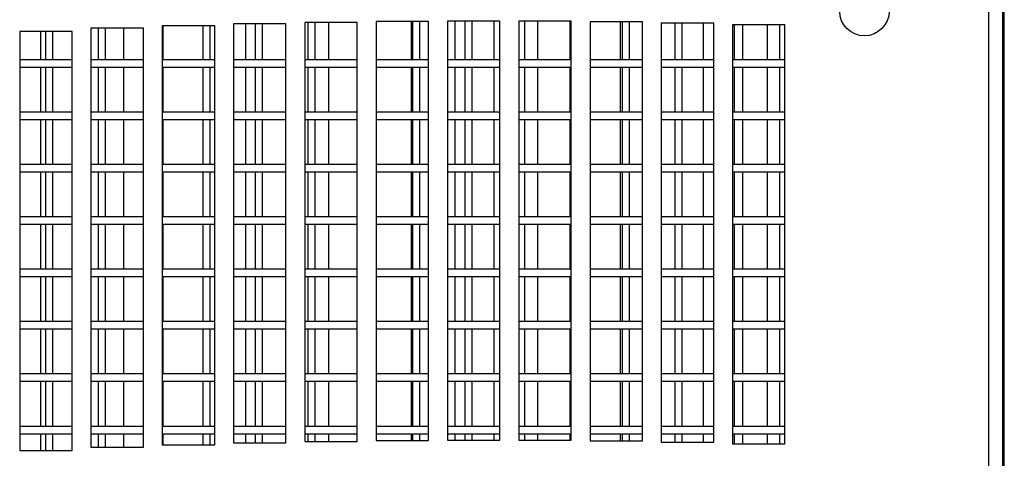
# Model space of a CAD drawing. Extents: x 21 to 164, y 8 to 115.
# Tile 26 of 53: x 35.94 to 40.64, y 49.34 to 51.44. Entities that reach past the tile are written whole.
import ezdxf

# ---------------------------------------------------------------- set-up
doc = ezdxf.new("R2010")
doc.units = 0
doc.layers.add('BODY', color=3, linetype='CONTINUOUS')

msp = doc.modelspace()

# ---------------------------------------------------------------- linework, layer by layer
at = {"layer": 'BODY', "linetype": 'CONTINUOUS'}
for p, q in [((40.6325, 13.7532), (40.6325, 65.6757)), ((40.5655, 13.7834), (40.5655, 65.6454)), ((40.6345, 64.8314), (40.6345, 14.6214)), ((40.6395, 45.9209), (40.6395, 51.7619)), ((37.3038, 51.4228), (37.3038, 49.4228)), ((37.5538, 51.4228), (37.3038, 51.4228)), ((37.3175, 51.4228), (37.3175, 51.2444)), ((37.3525, 51.2444), (37.3525, 51.4228)), ((37.4158, 51.4228), (37.4158, 51.2444)), ((37.5538, 49.4228), (37.5538, 51.4228)), ((37.6438, 51.4272), (37.6438, 49.4272)), ((37.8938, 51.4272), (37.6438, 51.4272)), ((37.8108, 51.4272), (37.8108, 51.2444)), ((37.8175, 51.4272), (37.8175, 51.2444)), ((37.8525, 51.2444), (37.8525, 51.4272)), ((37.8938, 49.4272), (37.8938, 51.4272)), ((37.9838, 51.429), (37.9838, 49.429)), ((38.2338, 51.429), (37.9838, 51.429)), ((38.0183, 51.429), (38.0183, 51.2444)), ((38.0675, 51.429), (38.0675, 51.2444)), ((38.1025, 51.2444), (38.1025, 51.429)), ((38.2058, 51.429), (38.2058, 51.2444)), ((38.2338, 49.429), (38.2338, 51.429)), ((38.3238, 51.4282), (38.3238, 49.4282)), ((38.5738, 51.4282), (38.3238, 51.4282)), ((38.3525, 51.2444), (38.3525, 51.4282)), ((38.4133, 51.4282), (38.4133, 51.2444)), ((38.5675, 51.4282), (38.5675, 51.2444)), ((38.5738, 49.4282), (38.5738, 51.4282)), ((38.6638, 51.4248), (38.6638, 49.4248)), ((38.9138, 51.4248), (38.6638, 51.4248)), ((38.8083, 51.4248), (38.8083, 51.2444)), ((38.8175, 51.4248), (38.8175, 51.2444)), ((38.8525, 51.2444), (38.8525, 51.4248)), ((38.9138, 49.4248), (38.9138, 51.4248)), ((39.0038, 51.4189), (39.0038, 49.4189)), ((39.2538, 51.4189), (39.0038, 51.4189)), ((39.0675, 51.4189), (39.0675, 51.2444)), ((39.1025, 51.2444), (39.1025, 51.4189)), ((39.2033, 51.4189), (39.2033, 51.2444)), ((39.2538, 49.4189), (39.2538, 51.4189)), ((35.9438, 51.3797), (35.9438, 49.3797)), ((36.1938, 51.3797), (35.9438, 51.3797)), ((36.0433, 51.3797), (36.0433, 51.2444)), ((36.0675, 51.3797), (36.0675, 51.2444)), ((36.1025, 51.2444), (36.1025, 51.3797)), ((36.1938, 49.3797), (36.1938, 51.3797)), ((36.2838, 51.3943), (36.2838, 49.3943)), ((36.5338, 51.3943), (36.2838, 51.3943)), ((36.3175, 51.3943), (36.3175, 51.2444)), ((36.3525, 51.2444), (36.3525, 51.3943)), ((36.4383, 51.3943), (36.4383, 51.2444)), ((36.5338, 49.3943), (36.5338, 51.3943)), ((36.6238, 51.4064), (36.6238, 49.4064)), ((36.8738, 51.4064), (36.6238, 51.4064)), ((36.6258, 51.4064), (36.6258, 51.2444)), ((36.8175, 51.4064), (36.8175, 51.2444)), ((36.8525, 51.2444), (36.8525, 51.4064)), ((36.8738, 49.4064), (36.8738, 51.4064)), ((36.9638, 51.4159), (36.9638, 49.4159)), ((37.2138, 51.4159), (36.9638, 51.4159)), ((37.0208, 51.4159), (37.0208, 51.2444)), ((37.0675, 51.4159), (37.0675, 51.2444)), ((37.1025, 51.2444), (37.1025, 51.4159)), ((37.2138, 49.4159), (37.2138, 51.4159)), ((39.5925, 51.4104), (39.3425, 51.4104)), ((39.3425, 51.4104), (39.3425, 49.4104)), ((39.3525, 51.2444), (39.3525, 51.4104)), ((39.3908, 51.4104), (39.3908, 51.2444)), ((39.5095, 51.2444), (39.5095, 51.4104)), ((39.5675, 51.4104), (39.5675, 51.2444)), ((39.5925, 49.4104), (39.5925, 51.4104)), ((36.1938, 51.2444), (35.9438, 51.2444)), ((36.5338, 51.2444), (36.2838, 51.2444)), ((36.8738, 51.2444), (36.6238, 51.2444)), ((37.2138, 51.2444), (36.9638, 51.2444)), ((37.5538, 51.2444), (37.3038, 51.2444)), ((37.8938, 51.2444), (37.6438, 51.2444)), ((38.2338, 51.2444), (37.9838, 51.2444)), ((38.5738, 51.2444), (38.3238, 51.2444)), ((38.9138, 51.2444), (38.6638, 51.2444)), ((39.2538, 51.2444), (39.0038, 51.2444)), ((39.5925, 51.2444), (39.3425, 51.2444)), ((35.9438, 51.2094), (36.1938, 51.2094)), ((36.0433, 51.2094), (36.0433, 50.9944)), ((36.0675, 51.2094), (36.0675, 50.9944)), ((36.1025, 50.9944), (36.1025, 51.2094)), ((36.2838, 51.2094), (36.5338, 51.2094)), ((36.3175, 51.2094), (36.3175, 50.9944)), ((36.3525, 50.9944), (36.3525, 51.2094)), ((36.4383, 51.2094), (36.4383, 50.9944)), ((36.6238, 51.2094), (36.8738, 51.2094)), ((36.6258, 51.2094), (36.6258, 50.9944)), ((36.8175, 51.2094), (36.8175, 50.9944)), ((36.8525, 50.9944), (36.8525, 51.2094)), ((36.9638, 51.2094), (37.2138, 51.2094)), ((37.0208, 51.2094), (37.0208, 50.9944)), ((37.0675, 51.2094), (37.0675, 50.9944)), ((37.1025, 50.9944), (37.1025, 51.2094)), ((37.3038, 51.2094), (37.5538, 51.2094)), ((37.3175, 51.2094), (37.3175, 50.9944)), ((37.3525, 50.9944), (37.3525, 51.2094)), ((37.4158, 51.2094), (37.4158, 50.9944)), ((37.6438, 51.2094), (37.8938, 51.2094)), ((37.8108, 51.2094), (37.8108, 50.9944)), ((37.8175, 51.2094), (37.8175, 50.9944)), ((37.8525, 50.9944), (37.8525, 51.2094)), ((37.9838, 51.2094), (38.2338, 51.2094)), ((38.0183, 51.2094), (38.0183, 50.9944)), ((38.0675, 51.2094), (38.0675, 50.9944)), ((38.1025, 50.9944), (38.1025, 51.2094)), ((38.2058, 51.2094), (38.2058, 50.9944)), ((38.3238, 51.2094), (38.5738, 51.2094)), ((38.3525, 50.9944), (38.3525, 51.2094)), ((38.4133, 51.2094), (38.4133, 50.9944)), ((38.5675, 51.2094), (38.5675, 50.9944)), ((38.6638, 51.2094), (38.9138, 51.2094)), ((38.8083, 51.2094), (38.8083, 50.9944)), ((38.8175, 51.2094), (38.8175, 50.9944)), ((38.8525, 50.9944), (38.8525, 51.2094)), ((39.0038, 51.2094), (39.2538, 51.2094)), ((39.0675, 51.2094), (39.0675, 50.9944)), ((39.1025, 50.9944), (39.1025, 51.2094)), ((39.2033, 51.2094), (39.2033, 50.9944)), ((39.3425, 51.2094), (39.5925, 51.2094)), ((39.3525, 50.9944), (39.3525, 51.2094)), ((39.3908, 51.2094), (39.3908, 50.9944)), ((39.5095, 50.9944), (39.5095, 51.2094)), ((39.5675, 51.2094), (39.5675, 50.9944)), ((36.1938, 50.9944), (35.9438, 50.9944)), ((35.9438, 50.9594), (36.1938, 50.9594)), ((36.0433, 50.9594), (36.0433, 50.7444)), ((36.0675, 50.9594), (36.0675, 50.7444)), ((36.1025, 50.7444), (36.1025, 50.9594)), ((36.5338, 50.9944), (36.2838, 50.9944)), ((36.2838, 50.9594), (36.5338, 50.9594)), ((36.3175, 50.9594), (36.3175, 50.7444)), ((36.3525, 50.7444), (36.3525, 50.9594)), ((36.4383, 50.9594), (36.4383, 50.7444)), ((36.8738, 50.9944), (36.6238, 50.9944)), ((36.6238, 50.9594), (36.8738, 50.9594)), ((36.6258, 50.9594), (36.6258, 50.7444)), ((36.8175, 50.9594), (36.8175, 50.7444)), ((36.8525, 50.7444), (36.8525, 50.9594)), ((37.2138, 50.9944), (36.9638, 50.9944)), ((36.9638, 50.9594), (37.2138, 50.9594)), ((37.0208, 50.9594), (37.0208, 50.7444)), ((37.0675, 50.9594), (37.0675, 50.7444)), ((37.1025, 50.7444), (37.1025, 50.9594)), ((37.5538, 50.9944), (37.3038, 50.9944)), ((37.3038, 50.9594), (37.5538, 50.9594)), ((37.3175, 50.9594), (37.3175, 50.7444)), ((37.3525, 50.7444), (37.3525, 50.9594)), ((37.4158, 50.9594), (37.4158, 50.7444)), ((37.8938, 50.9944), (37.6438, 50.9944)), ((37.6438, 50.9594), (37.8938, 50.9594)), ((37.8108, 50.9594), (37.8108, 50.7444)), ((37.8175, 50.9594), (37.8175, 50.7444)), ((37.8525, 50.7444), (37.8525, 50.9594)), ((38.2338, 50.9944), (37.9838, 50.9944)), ((37.9838, 50.9594), (38.2338, 50.9594)), ((38.0183, 50.9594), (38.0183, 50.7444)), ((38.0675, 50.9594), (38.0675, 50.7444)), ((38.1025, 50.7444), (38.1025, 50.9594)), ((38.2058, 50.9594), (38.2058, 50.7444)), ((38.5738, 50.9944), (38.3238, 50.9944)), ((38.3238, 50.9594), (38.5738, 50.9594)), ((38.3525, 50.7444), (38.3525, 50.9594)), ((38.4133, 50.9594), (38.4133, 50.7444)), ((38.5675, 50.9594), (38.5675, 50.7444)), ((38.9138, 50.9944), (38.6638, 50.9944)), ((38.6638, 50.9594), (38.9138, 50.9594)), ((38.8083, 50.9594), (38.8083, 50.7444)), ((38.8175, 50.9594), (38.8175, 50.7444)), ((38.8525, 50.7444), (38.8525, 50.9594)), ((39.2538, 50.9944), (39.0038, 50.9944)), ((39.0038, 50.9594), (39.2538, 50.9594)), ((39.0675, 50.9594), (39.0675, 50.7444)), ((39.1025, 50.7444), (39.1025, 50.9594)), ((39.2033, 50.9594), (39.2033, 50.7444)), ((39.5925, 50.9944), (39.3425, 50.9944)), ((39.3425, 50.9594), (39.5925, 50.9594)), ((39.3525, 50.7444), (39.3525, 50.9594)), ((39.3908, 50.9594), (39.3908, 50.7444)), ((39.5095, 50.7444), (39.5095, 50.9594)), ((39.5675, 50.9594), (39.5675, 50.7444)), ((36.1938, 50.7444), (35.9438, 50.7444)), ((36.5338, 50.7444), (36.2838, 50.7444)), ((36.8738, 50.7444), (36.6238, 50.7444)), ((37.2138, 50.7444), (36.9638, 50.7444)), ((37.5538, 50.7444), (37.3038, 50.7444)), ((37.8938, 50.7444), (37.6438, 50.7444)), ((38.2338, 50.7444), (37.9838, 50.7444)), ((38.5738, 50.7444), (38.3238, 50.7444)), ((38.9138, 50.7444), (38.6638, 50.7444)), ((39.2538, 50.7444), (39.0038, 50.7444)), ((39.5925, 50.7444), (39.3425, 50.7444)), ((35.9438, 50.7094), (36.1938, 50.7094)), ((36.0433, 50.7094), (36.0433, 50.4944)), ((36.0675, 50.7094), (36.0675, 50.4944)), ((36.1025, 50.4944), (36.1025, 50.7094)), ((36.2838, 50.7094), (36.5338, 50.7094)), ((36.3175, 50.7094), (36.3175, 50.4944)), ((36.3525, 50.4944), (36.3525, 50.7094)), ((36.4383, 50.7094), (36.4383, 50.4944)), ((36.6238, 50.7094), (36.8738, 50.7094)), ((36.6258, 50.7094), (36.6258, 50.4944)), ((36.8175, 50.7094), (36.8175, 50.4944)), ((36.8525, 50.4944), (36.8525, 50.7094)), ((36.9638, 50.7094), (37.2138, 50.7094)), ((37.0208, 50.7094), (37.0208, 50.4944)), ((37.0675, 50.7094), (37.0675, 50.4944)), ((37.1025, 50.4944), (37.1025, 50.7094)), ((37.3038, 50.7094), (37.5538, 50.7094)), ((37.3175, 50.7094), (37.3175, 50.4944)), ((37.3525, 50.4944), (37.3525, 50.7094)), ((37.4158, 50.7094), (37.4158, 50.4944)), ((37.6438, 50.7094), (37.8938, 50.7094)), ((37.8108, 50.7094), (37.8108, 50.4944)), ((37.8175, 50.7094), (37.8175, 50.4944)), ((37.8525, 50.4944), (37.8525, 50.7094)), ((37.9838, 50.7094), (38.2338, 50.7094)), ((38.0183, 50.7094), (38.0183, 50.4944)), ((38.0675, 50.7094), (38.0675, 50.4944)), ((38.1025, 50.4944), (38.1025, 50.7094)), ((38.2058, 50.7094), (38.2058, 50.4944)), ((38.3238, 50.7094), (38.5738, 50.7094)), ((38.3525, 50.4944), (38.3525, 50.7094)), ((38.4133, 50.7094), (38.4133, 50.4944)), ((38.5675, 50.7094), (38.5675, 50.4944)), ((38.6638, 50.7094), (38.9138, 50.7094)), ((38.8083, 50.7094), (38.8083, 50.4944)), ((38.8175, 50.7094), (38.8175, 50.4944)), ((38.8525, 50.4944), (38.8525, 50.7094)), ((39.0038, 50.7094), (39.2538, 50.7094)), ((39.0675, 50.7094), (39.0675, 50.4944)), ((39.1025, 50.4944), (39.1025, 50.7094)), ((39.2033, 50.7094), (39.2033, 50.4944)), ((39.3425, 50.7094), (39.5925, 50.7094)), ((39.3525, 50.4944), (39.3525, 50.7094)), ((39.3908, 50.7094), (39.3908, 50.4944)), ((39.5095, 50.4944), (39.5095, 50.7094)), ((39.5675, 50.7094), (39.5675, 50.4944)), ((36.1938, 50.4944), (35.9438, 50.4944)), ((36.5338, 50.4944), (36.2838, 50.4944)), ((36.8738, 50.4944), (36.6238, 50.4944)), ((37.2138, 50.4944), (36.9638, 50.4944)), ((37.5538, 50.4944), (37.3038, 50.4944)), ((37.8938, 50.4944), (37.6438, 50.4944)), ((38.2338, 50.4944), (37.9838, 50.4944)), ((38.5738, 50.4944), (38.3238, 50.4944)), ((38.9138, 50.4944), (38.6638, 50.4944)), ((39.2538, 50.4944), (39.0038, 50.4944)), ((39.5925, 50.4944), (39.3425, 50.4944)), ((35.9438, 50.4594), (36.1938, 50.4594)), ((36.0433, 50.4594), (36.0433, 50.2444)), ((36.0675, 50.4594), (36.0675, 50.2444)), ((36.1025, 50.2444), (36.1025, 50.4594)), ((36.2838, 50.4594), (36.5338, 50.4594)), ((36.3175, 50.4594), (36.3175, 50.2444)), ((36.3525, 50.2444), (36.3525, 50.4594)), ((36.4383, 50.4594), (36.4383, 50.2444)), ((36.6238, 50.4594), (36.8738, 50.4594)), ((36.6258, 50.4594), (36.6258, 50.2444)), ((36.8175, 50.4594), (36.8175, 50.2444)), ((36.8525, 50.2444), (36.8525, 50.4594)), ((36.9638, 50.4594), (37.2138, 50.4594)), ((37.0208, 50.4594), (37.0208, 50.2444)), ((37.0675, 50.4594), (37.0675, 50.2444)), ((37.1025, 50.2444), (37.1025, 50.4594)), ((37.3038, 50.4594), (37.5538, 50.4594)), ((37.3175, 50.4594), (37.3175, 50.2444)), ((37.3525, 50.2444), (37.3525, 50.4594)), ((37.4158, 50.4594), (37.4158, 50.2444)), ((37.6438, 50.4594), (37.8938, 50.4594)), ((37.8108, 50.4594), (37.8108, 50.2444)), ((37.8175, 50.4594), (37.8175, 50.2444)), ((37.8525, 50.2444), (37.8525, 50.4594)), ((37.9838, 50.4594), (38.2338, 50.4594)), ((38.0183, 50.4594), (38.0183, 50.2444)), ((38.0675, 50.4594), (38.0675, 50.2444)), ((38.1025, 50.2444), (38.1025, 50.4594)), ((38.2058, 50.4594), (38.2058, 50.2444)), ((38.3238, 50.4594), (38.5738, 50.4594)), ((38.3525, 50.2444), (38.3525, 50.4594)), ((38.4133, 50.4594), (38.4133, 50.2444)), ((38.5675, 50.4594), (38.5675, 50.2444)), ((38.6638, 50.4594), (38.9138, 50.4594)), ((38.8083, 50.4594), (38.8083, 50.2444)), ((38.8175, 50.4594), (38.8175, 50.2444)), ((38.8525, 50.2444), (38.8525, 50.4594)), ((39.0038, 50.4594), (39.2538, 50.4594)), ((39.0675, 50.4594), (39.0675, 50.2444)), ((39.1025, 50.2444), (39.1025, 50.4594)), ((39.2033, 50.4594), (39.2033, 50.2444)), ((39.3425, 50.4594), (39.5925, 50.4594)), ((39.3525, 50.2444), (39.3525, 50.4594)), ((39.3908, 50.4594), (39.3908, 50.2444)), ((39.5095, 50.2444), (39.5095, 50.4594)), ((39.5675, 50.4594), (39.5675, 50.2444)), ((36.1938, 50.2444), (35.9438, 50.2444)), ((36.5338, 50.2444), (36.2838, 50.2444)), ((36.8738, 50.2444), (36.6238, 50.2444)), ((37.2138, 50.2444), (36.9638, 50.2444)), ((37.5538, 50.2444), (37.3038, 50.2444)), ((37.8938, 50.2444), (37.6438, 50.2444)), ((38.2338, 50.2444), (37.9838, 50.2444)), ((38.5738, 50.2444), (38.3238, 50.2444)), ((38.9138, 50.2444), (38.6638, 50.2444)), ((39.2538, 50.2444), (39.0038, 50.2444)), ((39.5925, 50.2444), (39.3425, 50.2444)), ((35.9438, 50.2094), (36.1938, 50.2094)), ((36.0433, 50.2094), (36.0433, 49.9944)), ((36.0675, 50.2094), (36.0675, 49.9944)), ((36.1025, 49.9944), (36.1025, 50.2094)), ((36.2838, 50.2094), (36.5338, 50.2094)), ((36.3175, 50.2094), (36.3175, 49.9944)), ((36.3525, 49.9944), (36.3525, 50.2094)), ((36.4383, 50.2094), (36.4383, 49.9944)), ((36.6238, 50.2094), (36.8738, 50.2094)), ((36.6258, 50.2094), (36.6258, 49.9944)), ((36.8175, 50.2094), (36.8175, 49.9944)), ((36.8525, 49.9944), (36.8525, 50.2094)), ((36.9638, 50.2094), (37.2138, 50.2094)), ((37.0208, 50.2094), (37.0208, 49.9944)), ((37.0675, 50.2094), (37.0675, 49.9944)), ((37.1025, 49.9944), (37.1025, 50.2094)), ((37.3038, 50.2094), (37.5538, 50.2094)), ((37.3175, 50.2094), (37.3175, 49.9944)), ((37.3525, 49.9944), (37.3525, 50.2094)), ((37.4158, 50.2094), (37.4158, 49.9944)), ((37.6438, 50.2094), (37.8938, 50.2094)), ((37.8108, 50.2094), (37.8108, 49.9944)), ((37.8175, 50.2094), (37.8175, 49.9944)), ((37.8525, 49.9944), (37.8525, 50.2094)), ((37.9838, 50.2094), (38.2338, 50.2094)), ((38.0183, 50.2094), (38.0183, 49.9944)), ((38.0675, 50.2094), (38.0675, 49.9944)), ((38.1025, 49.9944), (38.1025, 50.2094)), ((38.2058, 50.2094), (38.2058, 49.9944)), ((38.3238, 50.2094), (38.5738, 50.2094)), ((38.3525, 49.9944), (38.3525, 50.2094)), ((38.4133, 50.2094), (38.4133, 49.9944)), ((38.5675, 50.2094), (38.5675, 49.9944)), ((38.6638, 50.2094), (38.9138, 50.2094)), ((38.8083, 50.2094), (38.8083, 49.9944)), ((38.8175, 50.2094), (38.8175, 49.9944)), ((38.8525, 49.9944), (38.8525, 50.2094)), ((39.0038, 50.2094), (39.2538, 50.2094)), ((39.0675, 50.2094), (39.0675, 49.9944)), ((39.1025, 49.9944), (39.1025, 50.2094)), ((39.2033, 50.2094), (39.2033, 49.9944)), ((39.3425, 50.2094), (39.5925, 50.2094)), ((39.3525, 49.9944), (39.3525, 50.2094)), ((39.3908, 50.2094), (39.3908, 49.9944)), ((39.5095, 49.9944), (39.5095, 50.2094)), ((39.5675, 50.2094), (39.5675, 49.9944)), ((36.1938, 49.9944), (35.9438, 49.9944)), ((36.5338, 49.9944), (36.2838, 49.9944)), ((36.8738, 49.9944), (36.6238, 49.9944)), ((37.2138, 49.9944), (36.9638, 49.9944)), ((37.5538, 49.9944), (37.3038, 49.9944)), ((37.8938, 49.9944), (37.6438, 49.9944)), ((38.2338, 49.9944), (37.9838, 49.9944)), ((38.5738, 49.9944), (38.3238, 49.9944)), ((38.9138, 49.9944), (38.6638, 49.9944)), ((39.2538, 49.9944), (39.0038, 49.9944)), ((39.5925, 49.9944), (39.3425, 49.9944)), ((35.9438, 49.9594), (36.1938, 49.9594)), ((36.0433, 49.9594), (36.0433, 49.7444)), ((36.0675, 49.9594), (36.0675, 49.7444)), ((36.1025, 49.7444), (36.1025, 49.9594)), ((36.2838, 49.9594), (36.5338, 49.9594)), ((36.3175, 49.9594), (36.3175, 49.7444)), ((36.3525, 49.7444), (36.3525, 49.9594)), ((36.4383, 49.9594), (36.4383, 49.7444)), ((36.6238, 49.9594), (36.8738, 49.9594)), ((36.6258, 49.9594), (36.6258, 49.7444)), ((36.8175, 49.9594), (36.8175, 49.7444)), ((36.8525, 49.7444), (36.8525, 49.9594)), ((36.9638, 49.9594), (37.2138, 49.9594)), ((37.0208, 49.9594), (37.0208, 49.7444)), ((37.0675, 49.9594), (37.0675, 49.7444)), ((37.1025, 49.7444), (37.1025, 49.9594)), ((37.3038, 49.9594), (37.5538, 49.9594)), ((37.3175, 49.9594), (37.3175, 49.7444)), ((37.3525, 49.7444), (37.3525, 49.9594)), ((37.4158, 49.9594), (37.4158, 49.7444)), ((37.6438, 49.9594), (37.8938, 49.9594)), ((37.8108, 49.9594), (37.8108, 49.7444)), ((37.8175, 49.9594), (37.8175, 49.7444)), ((37.8525, 49.7444), (37.8525, 49.9594)), ((37.9838, 49.9594), (38.2338, 49.9594)), ((38.0183, 49.9594), (38.0183, 49.7444)), ((38.0675, 49.9594), (38.0675, 49.7444)), ((38.1025, 49.7444), (38.1025, 49.9594)), ((38.2058, 49.9594), (38.2058, 49.7444)), ((38.3238, 49.9594), (38.5738, 49.9594)), ((38.3525, 49.7444), (38.3525, 49.9594)), ((38.4133, 49.9594), (38.4133, 49.7444)), ((38.5675, 49.9594), (38.5675, 49.7444)), ((38.6638, 49.9594), (38.9138, 49.9594)), ((38.8083, 49.9594), (38.8083, 49.7444)), ((38.8175, 49.9594), (38.8175, 49.7444)), ((38.8525, 49.7444), (38.8525, 49.9594)), ((39.0038, 49.9594), (39.2538, 49.9594)), ((39.0675, 49.9594), (39.0675, 49.7444)), ((39.1025, 49.7444), (39.1025, 49.9594)), ((39.2033, 49.9594), (39.2033, 49.7444)), ((39.3425, 49.9594), (39.5925, 49.9594)), ((39.3525, 49.7444), (39.3525, 49.9594)), ((39.3908, 49.9594), (39.3908, 49.7444)), ((39.5095, 49.7444), (39.5095, 49.9594)), ((39.5675, 49.9594), (39.5675, 49.7444)), ((36.1938, 49.7444), (35.9438, 49.7444)), ((36.5338, 49.7444), (36.2838, 49.7444)), ((36.8738, 49.7444), (36.6238, 49.7444)), ((37.2138, 49.7444), (36.9638, 49.7444)), ((37.5538, 49.7444), (37.3038, 49.7444)), ((37.8938, 49.7444), (37.6438, 49.7444)), ((38.2338, 49.7444), (37.9838, 49.7444)), ((38.5738, 49.7444), (38.3238, 49.7444)), ((38.9138, 49.7444), (38.6638, 49.7444)), ((39.2538, 49.7444), (39.0038, 49.7444)), ((39.5925, 49.7444), (39.3425, 49.7444)), ((35.9438, 49.7094), (36.1938, 49.7094)), ((36.0433, 49.7094), (36.0433, 49.4944)), ((36.0675, 49.7094), (36.0675, 49.4944)), ((36.1025, 49.4944), (36.1025, 49.7094)), ((36.2838, 49.7094), (36.5338, 49.7094)), ((36.3175, 49.7094), (36.3175, 49.4944)), ((36.3525, 49.4944), (36.3525, 49.7094)), ((36.4383, 49.7094), (36.4383, 49.4944)), ((36.6238, 49.7094), (36.8738, 49.7094)), ((36.6258, 49.7094), (36.6258, 49.4944)), ((36.8175, 49.7094), (36.8175, 49.4944)), ((36.8525, 49.4944), (36.8525, 49.7094)), ((36.9638, 49.7094), (37.2138, 49.7094)), ((37.0208, 49.7094), (37.0208, 49.4944)), ((37.0675, 49.7094), (37.0675, 49.4944)), ((37.1025, 49.4944), (37.1025, 49.7094)), ((37.3038, 49.7094), (37.5538, 49.7094)), ((37.3175, 49.7094), (37.3175, 49.4944)), ((37.3525, 49.4944), (37.3525, 49.7094)), ((37.4158, 49.7094), (37.4158, 49.4944)), ((37.6438, 49.7094), (37.8938, 49.7094)), ((37.8108, 49.7094), (37.8108, 49.4944)), ((37.8175, 49.7094), (37.8175, 49.4944)), ((37.8525, 49.4944), (37.8525, 49.7094)), ((37.9838, 49.7094), (38.2338, 49.7094)), ((38.0183, 49.7094), (38.0183, 49.4944)), ((38.0675, 49.7094), (38.0675, 49.4944)), ((38.1025, 49.4944), (38.1025, 49.7094)), ((38.2058, 49.7094), (38.2058, 49.4944)), ((38.3238, 49.7094), (38.5738, 49.7094)), ((38.3525, 49.4944), (38.3525, 49.7094)), ((38.4133, 49.7094), (38.4133, 49.4944)), ((38.5675, 49.7094), (38.5675, 49.4944)), ((38.6638, 49.7094), (38.9138, 49.7094)), ((38.8083, 49.7094), (38.8083, 49.4944)), ((38.8175, 49.7094), (38.8175, 49.4944)), ((38.8525, 49.4944), (38.8525, 49.7094)), ((39.0038, 49.7094), (39.2538, 49.7094)), ((39.0675, 49.7094), (39.0675, 49.4944)), ((39.1025, 49.4944), (39.1025, 49.7094)), ((39.2033, 49.7094), (39.2033, 49.4944)), ((39.3425, 49.7094), (39.5925, 49.7094)), ((39.3525, 49.4944), (39.3525, 49.7094)), ((39.3908, 49.7094), (39.3908, 49.4944)), ((39.5095, 49.4944), (39.5095, 49.7094)), ((39.5675, 49.7094), (39.5675, 49.4944)), ((36.1938, 49.4944), (35.9438, 49.4944)), ((36.5338, 49.4944), (36.2838, 49.4944)), ((36.8738, 49.4944), (36.6238, 49.4944)), ((37.2138, 49.4944), (36.9638, 49.4944)), ((37.5538, 49.4944), (37.3038, 49.4944)), ((37.8938, 49.4944), (37.6438, 49.4944)), ((38.2338, 49.4944), (37.9838, 49.4944)), ((38.5738, 49.4944), (38.3238, 49.4944)), ((38.9138, 49.4944), (38.6638, 49.4944)), ((39.2538, 49.4944), (39.0038, 49.4944)), ((39.5925, 49.4944), (39.3425, 49.4944)), ((35.9438, 49.4594), (36.1938, 49.4594)), ((36.0433, 49.4594), (36.0433, 49.3797)), ((36.0675, 49.4594), (36.0675, 49.3797)), ((36.1025, 49.3797), (36.1025, 49.4594)), ((36.2838, 49.4594), (36.5338, 49.4594)), ((36.3175, 49.4594), (36.3175, 49.3943)), ((36.3525, 49.3943), (36.3525, 49.4594)), ((36.4383, 49.4594), (36.4383, 49.3943)), ((36.6238, 49.4594), (36.8738, 49.4594)), ((36.6258, 49.4594), (36.6258, 49.4064)), ((36.8175, 49.4594), (36.8175, 49.4064)), ((36.8525, 49.4064), (36.8525, 49.4594)), ((36.9638, 49.4594), (37.2138, 49.4594)), ((37.0208, 49.4594), (37.0208, 49.4159)), ((37.0675, 49.4594), (37.0675, 49.4159)), ((37.1025, 49.4159), (37.1025, 49.4594)), ((37.3038, 49.4594), (37.5538, 49.4594)), ((37.3175, 49.4594), (37.3175, 49.4228)), ((37.3525, 49.4228), (37.3525, 49.4594)), ((37.4158, 49.4594), (37.4158, 49.4228)), ((37.6438, 49.4594), (37.8938, 49.4594)), ((37.8108, 49.4594), (37.8108, 49.4272)), ((37.8175, 49.4594), (37.8175, 49.4272)), ((37.8525, 49.4272), (37.8525, 49.4594)), ((37.9838, 49.4594), (38.2338, 49.4594)), ((38.0183, 49.4594), (38.0183, 49.429)), ((38.0675, 49.4594), (38.0675, 49.429)), ((38.1025, 49.429), (38.1025, 49.4594)), ((38.2058, 49.4594), (38.2058, 49.429)), ((38.3238, 49.4594), (38.5738, 49.4594)), ((38.3525, 49.4282), (38.3525, 49.4594)), ((38.4133, 49.4594), (38.4133, 49.4282)), ((38.5675, 49.4594), (38.5675, 49.4282)), ((38.6638, 49.4594), (38.9138, 49.4594)), ((38.8083, 49.4594), (38.8083, 49.4248)), ((38.8175, 49.4594), (38.8175, 49.4248)), ((38.8525, 49.4248), (38.8525, 49.4594)), ((39.0038, 49.4594), (39.2538, 49.4594)), ((39.0675, 49.4594), (39.0675, 49.4189)), ((39.1025, 49.4189), (39.1025, 49.4594)), ((39.2033, 49.4594), (39.2033, 49.4189)), ((39.3425, 49.4594), (39.5925, 49.4594)), ((39.3525, 49.4104), (39.3525, 49.4594)), ((39.3908, 49.4594), (39.3908, 49.4104)), ((39.5095, 49.4104), (39.5095, 49.4594)), ((39.5675, 49.4594), (39.5675, 49.4104)), ((36.6238, 49.4064), (36.8738, 49.4064)), ((36.9638, 49.4159), (37.2138, 49.4159)), ((37.3038, 49.4228), (37.5538, 49.4228)), ((37.6438, 49.4272), (37.8938, 49.4272)), ((37.9838, 49.429), (38.2338, 49.429)), ((38.3238, 49.4282), (38.5738, 49.4282)), ((38.6638, 49.4248), (38.9138, 49.4248)), ((39.0038, 49.4189), (39.2538, 49.4189)), ((39.3425, 49.4104), (39.5925, 49.4104)), ((35.9438, 49.3797), (36.1938, 49.3797)), ((36.2838, 49.3943), (36.5338, 49.3943))]:
    msp.add_line(p, q, dxfattribs=at)
msp.add_circle((39.9725, 51.4764), 0.1181, dxfattribs=at)

doc.saveas('drawing.dxf')
